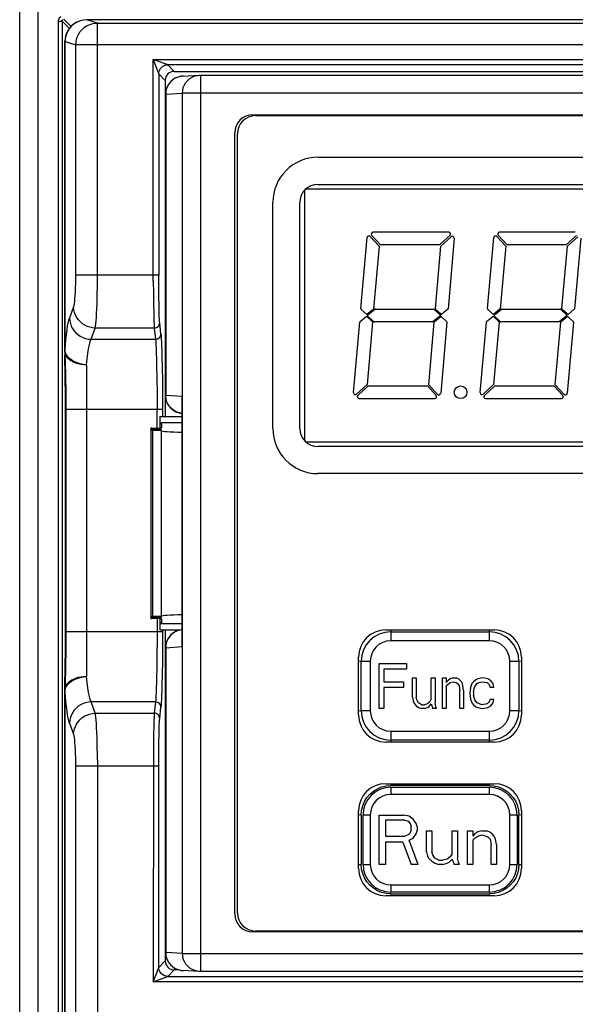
# Model space of a CAD drawing. Header units: millimetres. Extents: x 534 to 1249, y -141 to 479.
# Tile 22 of 51: x 778 to 809, y 140 to 195. Entities that reach past the tile are written whole.
import ezdxf

# ---------------------------------------------------------------- set-up
doc = ezdxf.new("R2010")
doc.units = ezdxf.units.MM
doc.header["$LTSCALE"] = 23.1
doc.layers.get('0').update_dxf_attribs({"linetype": 'CONTINUOUS'})

msp = doc.modelspace()

# ---------------------------------------------------------------- linework, layer by layer
for p, q in [((778.792, 234.194), (778.793, 89.786)), ((777.793, 90.786), (777.793, 233.786)), ((779.936, 110.015), (779.936, 194.543)), ((779.936, 194.543), (780.136, 194.543)), ((780.136, 194.543), (780.136, 109.912)), ((780.136, 194.543), (780.539, 194.14)), ((780.632, 194.247), (780.235, 194.644)), ((780.908, 194.46), (780.779, 194.377)), ((781.049, 194.528), (780.909, 194.461)), ((781.058, 194.531), (781.041, 194.525)), ((782.094, 194.437), (781.498, 194.616)), ((869.088, 194.616), (781.499, 194.616)), ((782.094, 194.437), (868.491, 194.437)), ((780.779, 194.377), (780.662, 194.277)), ((780.293, 176.255), (780.293, 193.413)), ((780.298, 193.414), (780.298, 176.303)), ((780.302, 193.415), (780.301, 193.415)), ((780.304, 193.416), (780.303, 193.415)), ((780.314, 193.572), (780.304, 193.416)), ((780.304, 193.416), (780.899, 193.238)), ((780.899, 180.487), (780.899, 193.238)), ((869.687, 193.238), (780.899, 193.238)), ((785.184, 180.154), (785.184, 192.425)), ((785.184, 192.425), (785.421, 191.793)), ((785.777, 192.203), (785.184, 192.425)), ((785.184, 192.425), (865.401, 192.425)), ((785.421, 191.793), (785.427, 191.776)), ((786.342, 191.766), (785.983, 192.125)), ((864.602, 192.125), (785.983, 192.125)), ((786.342, 191.766), (864.243, 191.766)), ((785.484, 191.625), (785.484, 180.488)), ((785.484, 191.625), (785.843, 191.266)), ((785.843, 191.266), (785.843, 172.666)), ((786.797, 191.498), (786.728, 191.491)), ((786.797, 191.498), (787.724, 191.556)), ((786.859, 191.5), (786.797, 191.498)), ((787.631, 191.545), (787.724, 191.556)), ((787.724, 191.556), (787.785, 191.557)), ((787.786, 191.557), (787.786, 141.977)), ((787.786, 191.557), (862.799, 191.557)), ((785.859, 173.845), (785.859, 190.5)), ((785.869, 190.5), (785.859, 190.5)), ((785.869, 190.5), (786.796, 190.558)), ((785.869, 190.5), (785.869, 173.845)), ((786.796, 142.975), (786.796, 190.558)), ((863.789, 190.558), (786.796, 190.558)), ((790.686, 189.368), (859.899, 189.368)), ((790.843, 189.316), (859.743, 189.316)), ((789.686, 145.165), (789.686, 188.368)), ((789.843, 145.216), (789.843, 188.316)), ((794.293, 187.016), (831.793, 187.016)), ((793.547, 185.178), (793.547, 171.354)), ((793.636, 185.266), (832.449, 185.266)), ((794.293, 185.516), (831.793, 185.516)), ((791.793, 172.016), (791.793, 184.516)), ((793.293, 172.016), (793.293, 184.516)), ((796.671, 178.641), (797.015, 182.572)), ((797.188, 182.631), (797.676, 182.099)), ((797.75, 182.166), (797.262, 182.699)), ((801.528, 182.866), (797.336, 182.866)), ((801.595, 182.692), (801.021, 182.166)), ((801.088, 182.093), (801.663, 182.619)), ((801.83, 182.536), (801.489, 178.638)), ((803.671, 178.641), (804.015, 182.572)), ((804.188, 182.631), (804.676, 182.099)), ((804.75, 182.166), (804.262, 182.699)), ((808.528, 182.866), (804.336, 182.866)), ((808.595, 182.692), (808.021, 182.166)), ((808.088, 182.093), (808.663, 182.619)), ((808.83, 182.536), (808.489, 178.638)), ((797.676, 182.099), (797.373, 178.638)), ((801.021, 182.166), (797.75, 182.166)), ((800.786, 178.641), (801.088, 182.093)), ((804.676, 182.099), (804.373, 178.638)), ((808.021, 182.166), (804.75, 182.166)), ((807.786, 178.641), (808.088, 182.093)), ((785.484, 180.487), (780.899, 180.487)), ((785.485, 179.889), (785.484, 180.488)), ((785.184, 180.154), (785.188, 179.503)), ((785.491, 179.321), (785.485, 179.889)), ((785.188, 179.503), (785.194, 178.901)), ((785.499, 178.812), (785.491, 179.321)), ((780.777, 178.736), (780.548, 178.114)), ((785.194, 178.901), (785.204, 178.377)), ((796.624, 177.929), (796.985, 178.216)), ((796.994, 178.316), (796.687, 178.6)), ((796.985, 178.216), (797.292, 177.933)), ((797.355, 178.603), (796.994, 178.316)), ((797.369, 177.93), (797.05, 178.224)), ((797.053, 178.3), (797.438, 178.605)), ((797.469, 178.616), (800.684, 178.616)), ((801.083, 178.266), (800.656, 177.927)), ((800.719, 178.602), (801.083, 178.266)), ((800.739, 177.929), (801.067, 178.19)), ((801.078, 178.345), (800.802, 178.6)), ((801.132, 178.187), (801.408, 177.933)), ((801.471, 178.603), (801.143, 178.343)), ((803.624, 177.929), (803.985, 178.216)), ((803.994, 178.316), (803.687, 178.6)), ((803.985, 178.216), (804.292, 177.933)), ((804.355, 178.603), (803.994, 178.316)), ((804.369, 177.93), (804.05, 178.224)), ((804.053, 178.3), (804.438, 178.605)), ((804.469, 178.616), (807.684, 178.616)), ((808.083, 178.266), (807.656, 177.927)), ((807.719, 178.602), (808.083, 178.266)), ((807.739, 177.929), (808.067, 178.19)), ((808.078, 178.345), (807.802, 178.6)), ((808.132, 178.187), (808.408, 177.933)), ((808.471, 178.603), (808.143, 178.343)), ((781.744, 176.947), (781.973, 177.568)), ((785.238, 177.568), (781.973, 177.568)), ((785.238, 177.568), (785.307, 176.947)), ((785.607, 177.239), (785.538, 177.86)), ((796.264, 173.996), (796.606, 177.895)), ((797.308, 177.892), (797.006, 174.44)), ((800.625, 177.916), (797.403, 177.916)), ((800.418, 174.434), (800.721, 177.895)), ((801.424, 177.892), (801.08, 173.96)), ((803.264, 173.996), (803.606, 177.895)), ((804.308, 177.892), (804.006, 174.44)), ((807.625, 177.916), (804.403, 177.916)), ((807.418, 174.434), (807.721, 177.895)), ((808.424, 177.892), (808.08, 173.96)), ((781.744, 176.947), (785.307, 176.947)), ((780.293, 176.255), (780.293, 176.231)), ((780.293, 176.222), (780.296, 176.072)), ((780.295, 176.151), (780.325, 175.02)), ((780.314, 174.877), (780.296, 176.072)), ((780.297, 176.298), (780.298, 176.303)), ((780.324, 176.191), (780.298, 176.303)), ((780.377, 176.08), (780.324, 176.191)), ((785.662, 176.024), (785.675, 175.377)), ((781.493, 175.531), (781.493, 158.301)), ((785.369, 175.535), (785.382, 174.78)), ((785.675, 175.377), (785.685, 174.65)), ((780.323, 173.816), (780.314, 174.877)), ((780.325, 175.02), (780.333, 174.639)), ((780.333, 174.639), (780.339, 174.258)), ((785.382, 174.78), (785.39, 173.939)), ((785.685, 174.65), (785.691, 173.873)), ((797.006, 174.44), (796.432, 173.914)), ((796.5, 173.84), (797.073, 174.366)), ((797.073, 174.366), (800.345, 174.366)), ((800.345, 174.366), (800.833, 173.834)), ((800.906, 173.901), (800.418, 174.434)), ((804.006, 174.44), (803.432, 173.914)), ((803.5, 173.84), (804.073, 174.366)), ((804.073, 174.366), (807.345, 174.366)), ((807.345, 174.366), (807.833, 173.834)), ((807.906, 173.901), (807.418, 174.434)), ((780.322, 173.878), (780.323, 173.816)), ((780.325, 160.778), (780.323, 173.816)), ((780.339, 174.258), (780.344, 173.825)), ((780.344, 173.825), (780.346, 173.521)), ((785.39, 173.939), (785.393, 173.055)), ((785.691, 173.873), (785.693, 172.666)), ((785.859, 173.845), (785.869, 173.845)), ((785.881, 173.689), (785.869, 173.845)), ((786.786, 173.788), (785.872, 173.845)), ((786.781, 173.618), (786.786, 173.788)), ((786.786, 173.788), (786.786, 159.944)), ((780.346, 173.521), (780.347, 160.778)), ((785.917, 173.536), (785.881, 173.689)), ((786.781, 160.114), (786.781, 173.618)), ((796.567, 173.666), (800.759, 173.666)), ((803.567, 173.666), (807.759, 173.666)), ((785.693, 173.055), (780.324, 173.055)), ((785.393, 172.041), (785.393, 173.055)), ((785.543, 172.666), (785.543, 172.045)), ((785.543, 172.666), (786.781, 172.666)), ((785.543, 172.321), (785.643, 172.323)), ((785.543, 172.261), (785.643, 172.261)), ((786.781, 172.323), (785.643, 172.323)), ((785.643, 172.261), (785.643, 172.053)), ((785.043, 172.028), (785.043, 171.995)), ((785.047, 172.026), (785.043, 172.028)), ((785.043, 171.987), (785.043, 171.954)), ((785.047, 171.985), (785.043, 171.987)), ((785.043, 171.947), (785.043, 171.914)), ((785.047, 171.945), (785.043, 171.947)), ((785.043, 171.907), (785.043, 161.626)), ((785.108, 172.034), (785.143, 172.035)), ((785.108, 171.994), (785.143, 171.995)), ((785.108, 171.953), (785.143, 171.954)), ((785.143, 172.035), (785.543, 172.045)), ((785.143, 172.02), (785.143, 171.995)), ((785.643, 172.007), (785.143, 172.02)), ((785.143, 171.995), (785.643, 172.007)), ((785.143, 171.98), (785.143, 171.954)), ((785.643, 171.967), (785.143, 171.98)), ((785.143, 171.954), (785.643, 171.967)), ((785.143, 171.939), (785.143, 171.914)), ((785.643, 171.927), (785.143, 171.939)), ((785.143, 171.914), (785.643, 171.927)), ((785.143, 171.899), (785.143, 161.634)), ((785.643, 171.886), (785.143, 171.899)), ((785.643, 161.646), (785.643, 171.886)), ((793.636, 171.266), (832.449, 171.266)), ((831.793, 171.016), (794.293, 171.016)), ((831.793, 169.516), (794.293, 169.516)), ((785.047, 161.624), (785.043, 161.626)), ((785.043, 161.618), (785.043, 161.586)), ((785.047, 161.584), (785.043, 161.586)), ((785.043, 161.578), (785.043, 161.545)), ((785.047, 161.543), (785.043, 161.545)), ((785.043, 161.538), (785.043, 161.505)), ((785.047, 161.503), (785.043, 161.505)), ((785.108, 161.592), (785.143, 161.593)), ((785.108, 161.552), (785.143, 161.553)), ((785.108, 161.511), (785.143, 161.513)), ((785.143, 161.634), (785.643, 161.646)), ((785.143, 161.618), (785.143, 161.593)), ((785.643, 161.606), (785.143, 161.618)), ((785.143, 161.593), (785.643, 161.606)), ((785.143, 161.578), (785.143, 161.553)), ((785.643, 161.565), (785.143, 161.578)), ((785.143, 161.553), (785.643, 161.565)), ((785.143, 161.538), (785.143, 161.513)), ((785.643, 161.525), (785.143, 161.538)), ((785.143, 161.513), (785.643, 161.525)), ((785.543, 161.487), (785.143, 161.497)), ((785.393, 161.491), (785.393, 160.333)), ((785.543, 161.48), (785.543, 160.866)), ((785.543, 161.271), (785.643, 161.271)), ((785.643, 161.21), (785.543, 161.211)), ((785.643, 161.48), (785.643, 161.271)), ((786.781, 161.21), (785.643, 161.21)), ((780.322, 159.779), (780.325, 160.778)), ((780.324, 160.778), (785.693, 160.778)), ((780.347, 160.778), (780.345, 160.127)), ((785.543, 160.866), (786.661, 160.866)), ((785.693, 160.866), (785.691, 159.948)), ((785.843, 160.866), (785.843, 142.566)), ((798.043, 160.866), (804.043, 160.866)), ((798.317, 160.866), (798.321, 160.767)), ((798.321, 160.767), (798.321, 160.267)), ((798.321, 160.767), (803.775, 160.767)), ((803.775, 160.767), (803.778, 160.866)), ((803.775, 160.267), (803.775, 160.767)), ((780.345, 160.127), (780.339, 159.581)), ((785.393, 160.333), (785.387, 159.465)), ((803.775, 160.267), (798.321, 160.267)), ((780.313, 158.824), (780.322, 159.779)), ((780.321, 159.792), (780.322, 159.779)), ((780.339, 159.581), (780.33, 159.038)), ((785.691, 159.948), (785.685, 159.164)), ((785.859, 143.033), (785.859, 159.887)), ((785.869, 159.887), (785.859, 159.887)), ((785.869, 159.887), (786.786, 159.944)), ((785.869, 159.887), (785.869, 143.033)), ((786.786, 159.944), (786.781, 160.114)), ((780.33, 159.038), (780.32, 158.586)), ((785.685, 159.164), (785.675, 158.435)), ((796.543, 156.166), (796.543, 159.366)), ((796.684, 156.404), (796.684, 159.131)), ((797.184, 159.131), (796.684, 159.131)), ((797.184, 159.131), (797.184, 156.404)), ((804.912, 156.404), (804.912, 159.131)), ((805.412, 159.131), (804.912, 159.131)), ((805.412, 159.131), (805.412, 156.404)), ((805.543, 159.366), (805.543, 156.166)), ((780.295, 157.746), (780.313, 158.824)), ((797.684, 156.517), (797.684, 159.017)), ((797.684, 159.017), (799.184, 159.017)), ((797.934, 158.698), (797.934, 158.007)), ((799.184, 158.698), (797.934, 158.698)), ((799.184, 159.017), (799.184, 158.698)), ((797.934, 158.007), (799.018, 158.007)), ((799.018, 158.007), (799.018, 157.687)), ((799.518, 157.156), (799.518, 158.219)), ((799.518, 158.219), (799.726, 158.219)), ((799.726, 158.219), (799.726, 157.156)), ((800.559, 157.049), (800.559, 158.219)), ((800.559, 158.219), (800.768, 158.219)), ((800.768, 158.219), (800.768, 156.836)), ((801.184, 156.517), (801.184, 158.219)), ((801.184, 158.219), (801.393, 158.219)), ((801.393, 158.219), (801.393, 157.953)), ((801.476, 158.06), (801.393, 157.953)), ((801.601, 158.166), (801.476, 158.06)), ((801.476, 157.847), (801.601, 157.953)), ((801.768, 158.219), (801.601, 158.166)), ((801.601, 157.953), (801.768, 158.007)), ((801.768, 158.219), (801.934, 158.219)), ((801.768, 158.007), (801.934, 157.953)), ((802.059, 158.166), (801.934, 158.219)), ((801.934, 157.953), (802.018, 157.9)), ((802.184, 158.06), (802.059, 158.166)), ((802.268, 157.953), (802.184, 158.06)), ((802.309, 157.794), (802.268, 157.953)), ((802.893, 158.007), (802.809, 157.9)), ((803.018, 158.113), (802.893, 158.007)), ((803.143, 158.166), (803.018, 158.113)), ((803.101, 157.9), (803.184, 157.953)), ((803.393, 158.219), (803.143, 158.166)), ((803.184, 157.953), (803.351, 158.007)), ((803.351, 158.007), (803.643, 157.953)), ((803.684, 158.166), (803.393, 158.219)), ((803.643, 157.953), (803.768, 157.847)), ((803.851, 158.06), (803.684, 158.166)), ((803.976, 157.9), (803.851, 158.06)), ((780.298, 157.816), (780.293, 157.615)), ((780.293, 157.559), (780.295, 157.746)), ((780.293, 157.621), (780.293, 157.588)), ((780.293, 157.571), (780.293, 157.562)), ((780.293, 110.066), (780.293, 157.559)), ((780.295, 157.746), (780.294, 157.686)), ((780.302, 157.929), (780.298, 157.816)), ((780.298, 157.53), (780.324, 157.643)), ((780.298, 157.53), (780.298, 110.066)), ((780.324, 157.643), (780.378, 157.754)), ((797.934, 157.687), (797.934, 156.517)), ((799.018, 157.687), (797.934, 157.687)), ((801.393, 157.741), (801.476, 157.847)), ((801.393, 157.741), (801.393, 156.517)), ((802.018, 157.9), (802.101, 157.794)), ((802.101, 157.794), (802.143, 157.528)), ((802.143, 156.517), (802.143, 157.528)), ((802.351, 157.528), (802.309, 157.794)), ((802.351, 157.528), (802.351, 156.517)), ((802.726, 157.687), (802.684, 157.368)), ((802.809, 157.9), (802.726, 157.687)), ((802.893, 157.421), (802.934, 157.634)), ((802.893, 157.421), (802.893, 157.262)), ((802.934, 157.634), (802.976, 157.741)), ((802.976, 157.741), (803.101, 157.9)), ((803.768, 157.847), (803.809, 157.687)), ((804.018, 157.687), (803.809, 157.687)), ((804.018, 157.687), (803.976, 157.9)), ((781.973, 156.264), (781.744, 156.886)), ((785.307, 156.886), (781.744, 156.886)), ((785.307, 156.886), (785.238, 156.264)), ((799.518, 157.156), (799.559, 156.943)), ((799.559, 156.943), (799.601, 156.836)), ((799.768, 156.996), (799.726, 157.156)), ((799.851, 156.836), (799.768, 156.996)), ((800.476, 156.89), (800.351, 156.783)), ((800.559, 157.049), (800.476, 156.89)), ((802.684, 157.368), (802.726, 157.049)), ((802.726, 157.049), (802.809, 156.836)), ((802.976, 156.996), (802.893, 157.262)), ((803.101, 156.836), (802.976, 156.996)), ((803.768, 156.89), (803.643, 156.783)), ((803.809, 157.049), (803.768, 156.89)), ((803.809, 157.049), (804.018, 157.049)), ((803.976, 156.836), (804.018, 157.049)), ((785.538, 155.973), (785.607, 156.594)), ((796.684, 156.404), (797.184, 156.404)), ((797.934, 156.517), (797.684, 156.517)), ((799.601, 156.836), (799.726, 156.677)), ((799.726, 156.677), (799.851, 156.57)), ((800.018, 156.73), (799.851, 156.836)), ((799.851, 156.57), (800.018, 156.517)), ((800.018, 156.73), (800.184, 156.73)), ((800.184, 156.517), (800.018, 156.517)), ((800.351, 156.783), (800.184, 156.73)), ((800.184, 156.517), (800.351, 156.57)), ((800.351, 156.57), (800.434, 156.624)), ((800.434, 156.624), (800.559, 156.783)), ((800.559, 156.783), (800.643, 156.517)), ((800.851, 156.517), (800.643, 156.517)), ((800.809, 156.624), (800.768, 156.836)), ((800.851, 156.517), (800.809, 156.624)), ((801.393, 156.517), (801.184, 156.517)), ((802.351, 156.517), (802.143, 156.517)), ((802.809, 156.836), (802.893, 156.73)), ((802.893, 156.73), (803.018, 156.624)), ((803.018, 156.624), (803.143, 156.57)), ((803.351, 156.73), (803.101, 156.836)), ((803.143, 156.57), (803.393, 156.517)), ((803.643, 156.783), (803.351, 156.73)), ((803.393, 156.517), (803.684, 156.57)), ((803.684, 156.57), (803.851, 156.677)), ((803.851, 156.677), (803.976, 156.836)), ((804.912, 156.404), (805.412, 156.404)), ((781.973, 156.264), (785.238, 156.264)), ((780.548, 155.718), (780.777, 155.097)), ((798.321, 155.267), (798.321, 154.767)), ((798.321, 155.267), (803.775, 155.267)), ((803.775, 154.767), (803.775, 155.267)), ((798.321, 154.767), (798.318, 154.666)), ((803.775, 154.767), (798.321, 154.767)), ((803.779, 154.666), (803.775, 154.767)), ((785.191, 154.639), (785.186, 154.009)), ((785.484, 153.647), (785.488, 154.232)), ((804.043, 154.666), (798.043, 154.666)), ((782.093, 153.679), (782.094, 111.866)), ((785.186, 154.009), (785.184, 141.407)), ((785.484, 142.207), (785.484, 153.647)), ((780.899, 111.866), (780.899, 153.345)), ((780.899, 153.345), (785.484, 153.345)), ((798.043, 152.366), (804.043, 152.366)), ((798.06, 152.245), (798.32, 152.267)), ((798.316, 152.366), (798.32, 152.267)), ((803.774, 152.267), (798.32, 152.267)), ((798.321, 152.167), (798.321, 151.767)), ((798.321, 152.167), (803.775, 152.167)), ((803.774, 152.267), (804.033, 152.246)), ((803.775, 152.267), (803.778, 152.366)), ((803.775, 151.767), (803.775, 152.167)), ((803.775, 151.767), (798.321, 151.767)), ((796.543, 147.666), (796.543, 150.866)), ((805.543, 150.866), (805.543, 147.666)), ((796.685, 150.63), (796.685, 147.902)), ((796.784, 147.904), (796.784, 150.631)), ((797.184, 150.631), (796.784, 150.631)), ((797.184, 150.631), (797.184, 147.904)), ((797.684, 147.904), (797.684, 150.631)), ((797.684, 150.631), (799.048, 150.631)), ((798.025, 150.341), (798.025, 149.47)), ((799.105, 150.341), (798.025, 150.341)), ((799.332, 150.573), (799.048, 150.631)), ((799.105, 150.341), (799.275, 150.283)), ((799.559, 150.399), (799.332, 150.573)), ((799.73, 150.167), (799.559, 150.399)), ((804.912, 147.904), (804.912, 150.631)), ((805.312, 150.631), (804.912, 150.631)), ((805.312, 150.631), (805.312, 147.904)), ((805.412, 147.905), (805.412, 150.632)), ((799.275, 150.283), (799.389, 150.167)), ((799.389, 150.167), (799.446, 149.993)), ((799.446, 149.818), (799.389, 149.644)), ((799.446, 149.818), (799.446, 149.993)), ((799.787, 149.993), (799.73, 150.167)), ((799.787, 149.993), (799.787, 149.76)), ((798.025, 149.47), (799.105, 149.47)), ((799.275, 149.528), (799.105, 149.47)), ((799.389, 149.644), (799.275, 149.528)), ((799.332, 149.238), (799.559, 149.354)), ((799.844, 147.904), (799.332, 149.238)), ((799.559, 149.354), (799.73, 149.586)), ((799.73, 149.586), (799.787, 149.76)), ((800.298, 148.6), (800.298, 149.76)), ((800.298, 149.76), (800.582, 149.76)), ((800.582, 149.76), (800.582, 148.6)), ((801.719, 148.484), (801.719, 149.76)), ((801.719, 149.76), (802.003, 149.76)), ((802.003, 149.76), (802.003, 148.252)), ((802.571, 147.904), (802.571, 149.76)), ((802.571, 149.76), (802.855, 149.76)), ((802.855, 149.76), (802.855, 149.47)), ((802.969, 149.586), (802.855, 149.47)), ((802.855, 149.238), (802.969, 149.354)), ((802.855, 149.238), (802.855, 147.904)), ((803.139, 149.702), (802.969, 149.586)), ((802.969, 149.354), (803.139, 149.47)), ((803.366, 149.76), (803.139, 149.702)), ((803.139, 149.47), (803.366, 149.528)), ((803.366, 149.76), (803.594, 149.76)), ((803.366, 149.528), (803.594, 149.47)), ((803.764, 149.702), (803.594, 149.76)), ((803.594, 149.47), (803.707, 149.412)), ((803.707, 149.412), (803.821, 149.296)), ((803.934, 149.586), (803.764, 149.702)), ((803.821, 149.296), (803.878, 149.006)), ((804.048, 149.47), (803.934, 149.586)), ((804.105, 149.296), (804.048, 149.47)), ((804.162, 149.006), (804.105, 149.296)), ((798.025, 149.122), (798.025, 147.904)), ((798.991, 149.122), (798.025, 149.122)), ((798.991, 149.122), (799.446, 147.904)), ((803.878, 147.904), (803.878, 149.006)), ((804.162, 149.006), (804.162, 147.904)), ((800.298, 148.6), (800.355, 148.368)), ((800.355, 148.368), (800.412, 148.252)), ((800.412, 148.252), (800.582, 148.078)), ((800.639, 148.426), (800.582, 148.6)), ((800.753, 148.252), (800.639, 148.426)), ((800.98, 148.136), (800.753, 148.252)), ((800.98, 148.136), (801.207, 148.136)), ((801.434, 148.194), (801.207, 148.136)), ((801.605, 148.31), (801.434, 148.194)), ((801.548, 148.02), (801.719, 148.194)), ((801.719, 148.484), (801.605, 148.31)), ((801.719, 148.194), (801.832, 147.904)), ((802.059, 148.02), (802.003, 148.252)), ((796.784, 147.904), (797.184, 147.904)), ((798.025, 147.904), (797.684, 147.904)), ((799.844, 147.904), (799.446, 147.904)), ((800.582, 148.078), (800.753, 147.962)), ((800.753, 147.962), (800.98, 147.904)), ((801.207, 147.904), (800.98, 147.904)), ((801.207, 147.904), (801.434, 147.962)), ((801.434, 147.962), (801.548, 148.02)), ((802.116, 147.904), (801.832, 147.904)), ((802.116, 147.904), (802.059, 148.02)), ((802.855, 147.904), (802.571, 147.904)), ((804.162, 147.904), (803.878, 147.904)), ((804.912, 147.904), (805.312, 147.904)), ((798.321, 146.767), (798.321, 146.367)), ((798.321, 146.767), (803.775, 146.767)), ((803.775, 146.367), (803.775, 146.767)), ((804.043, 146.166), (798.043, 146.166)), ((798.322, 146.267), (798.319, 146.166)), ((803.775, 146.367), (798.321, 146.367)), ((798.322, 146.267), (803.777, 146.267)), ((803.78, 146.166), (803.776, 146.267)), ((859.899, 144.165), (790.686, 144.165)), ((859.743, 144.216), (790.843, 144.216)), ((785.859, 143.033), (785.869, 143.033)), ((786.796, 142.975), (785.869, 143.033)), ((786.796, 142.975), (863.789, 142.975)), ((785.843, 142.566), (785.484, 142.207)), ((785.184, 141.407), (785.407, 142.002)), ((785.184, 141.407), (785.816, 141.644)), ((785.816, 141.644), (785.833, 141.65)), ((785.983, 141.707), (786.342, 142.066)), ((785.983, 141.707), (864.602, 141.707)), ((786.603, 142.066), (786.342, 142.066)), ((786.606, 142.065), (786.728, 142.041)), ((786.728, 142.041), (786.797, 142.035)), ((786.797, 142.035), (786.859, 142.033)), ((787.724, 141.977), (786.797, 142.035)), ((787.724, 141.977), (787.631, 141.987)), ((787.786, 141.975), (787.724, 141.977)), ((862.799, 141.975), (787.786, 141.975)), ((865.401, 141.407), (785.184, 141.407))]:
    msp.add_line(p, q)
for points in [[(779.936, 194.543), (779.941, 194.597), (779.955, 194.647), (779.978, 194.695), (780.009, 194.739), (780.046, 194.775), (780.091, 194.806)], [(780.136, 194.543), (780.137, 194.56), (780.142, 194.577), (780.149, 194.593), (780.16, 194.608), (780.173, 194.621), (780.188, 194.631)], [(781.037, 194.522), (780.895, 194.453), (780.765, 194.367), (780.648, 194.264), (780.544, 194.147), (780.456, 194.016), (780.386, 193.875), (780.334, 193.726), (780.303, 193.571), (780.293, 193.414)], [(781.041, 194.525), (780.901, 194.455), (780.771, 194.368), (780.654, 194.265), (780.551, 194.147), (780.464, 194.016), (780.395, 193.875), (780.345, 193.727), (780.314, 193.572)], [(781.053, 194.529), (781.001, 194.508), (780.904, 194.459), (780.805, 194.396), (780.707, 194.32), (780.614, 194.23), (780.528, 194.126), (780.451, 194.009)], [(780.899, 193.238), (780.909, 193.394), (780.94, 193.548), (780.99, 193.696), (781.06, 193.837), (781.147, 193.967), (781.25, 194.085), (781.367, 194.189), (781.497, 194.276), (781.637, 194.345), (781.785, 194.396), (781.938, 194.427), (782.094, 194.437)], [(781.498, 194.616), (781.342, 194.606), (781.189, 194.575), (781.058, 194.531)], [(781.973, 177.568), (781.99, 177.664), (782.006, 177.794), (782.021, 177.958), (782.035, 178.153), (782.048, 178.377), (782.06, 178.628), (782.07, 178.901), (782.079, 179.194), (782.085, 179.503), (782.09, 179.824), (782.093, 180.154), (782.094, 194.437)], [(780.662, 194.277), (780.556, 194.161), (780.467, 194.03), (780.395, 193.888), (780.342, 193.737), (780.309, 193.578), (780.298, 193.414)], [(780.306, 193.591), (780.293, 193.434), (780.293, 193.413)], [(780.298, 193.414), (780.297, 193.413), (780.295, 193.413), (780.294, 193.413), (780.293, 193.413), (780.293, 193.413), (780.293, 193.413)], [(780.3, 193.415), (780.299, 193.415), (780.298, 193.414)], [(780.387, 193.88), (780.338, 193.74), (780.306, 193.591)], [(785.427, 191.776), (785.447, 191.724), (785.469, 191.665)], [(785.484, 191.625), (785.49, 191.704), (785.508, 191.78), (785.538, 191.852), (785.579, 191.919), (785.63, 191.979), (785.69, 192.03), (785.757, 192.071), (785.829, 192.101), (785.905, 192.119), (785.983, 192.125)], [(785.887, 192.161), (785.834, 192.182), (785.816, 192.188), (785.777, 192.203)], [(785.983, 192.125), (785.977, 192.128), (785.963, 192.133), (785.944, 192.14), (785.887, 192.161)], [(785.469, 191.665), (785.476, 191.646), (785.481, 191.632), (785.484, 191.625)], [(786.728, 191.491), (786.607, 191.467), (786.495, 191.43), (786.394, 191.384), (786.304, 191.329), (786.225, 191.269), (786.156, 191.205), (786.096, 191.138), (786.045, 191.071), (786.002, 191.002), (785.967, 190.935), (785.938, 190.868), (785.915, 190.803), (785.897, 190.739), (785.884, 190.677), (785.875, 190.617), (785.87, 190.558), (785.869, 190.5)], [(786.796, 190.558), (786.808, 190.714), (786.844, 190.867), (786.903, 191.012), (786.985, 191.146), (787.086, 191.265), (787.204, 191.367), (787.336, 191.449), (787.48, 191.509), (787.631, 191.545)], [(780.777, 178.736), (780.797, 178.806), (780.816, 178.905), (780.834, 179.034), (780.85, 179.19), (780.865, 179.371), (780.877, 179.573), (780.886, 179.791), (780.893, 180.02), (780.897, 180.251), (780.899, 180.487)], [(781.973, 177.568), (781.818, 177.581), (781.668, 177.613), (781.526, 177.662), (781.392, 177.727), (781.265, 177.809), (781.149, 177.906), (781.044, 178.019), (780.954, 178.145), (780.881, 178.282), (780.826, 178.427), (780.791, 178.58), (780.777, 178.736)], [(785.538, 177.86), (785.53, 177.947), (785.523, 178.063), (785.516, 178.211), (785.51, 178.386), (785.504, 178.588), (785.499, 178.812)], [(780.298, 176.303), (780.323, 176.628), (780.35, 176.928), (780.379, 177.202), (780.41, 177.447), (780.443, 177.663), (780.477, 177.846), (780.512, 177.997), (780.548, 178.114)], [(780.548, 178.114), (780.562, 177.963), (780.594, 177.816), (780.644, 177.678), (780.711, 177.547), (780.795, 177.423), (780.895, 177.309), (781.01, 177.207), (781.139, 177.119), (781.279, 177.048), (781.428, 176.995), (781.584, 176.96), (781.744, 176.947)], [(785.204, 178.377), (785.21, 178.153), (785.216, 177.958), (785.223, 177.794), (785.231, 177.664), (785.238, 177.568)], [(785.238, 177.568), (785.296, 177.574), (785.352, 177.591), (785.404, 177.618), (785.45, 177.655), (785.487, 177.699), (785.515, 177.749), (785.532, 177.804), (785.538, 177.86)], [(785.307, 176.947), (785.366, 176.953), (785.424, 176.971), (785.478, 177), (785.524, 177.039), (785.559, 177.083), (785.585, 177.132), (785.601, 177.185), (785.607, 177.239)], [(785.607, 177.239), (785.617, 177.121), (785.627, 176.969), (785.637, 176.782), (785.646, 176.562), (785.654, 176.308), (785.662, 176.024)], [(781.493, 175.531), (781.526, 175.866), (781.563, 176.166), (781.604, 176.427), (781.648, 176.645), (781.695, 176.819), (781.744, 176.947)], [(785.307, 176.947), (785.319, 176.82), (785.33, 176.646), (785.341, 176.428), (785.351, 176.167), (785.361, 175.869), (785.369, 175.535)], [(780.293, 176.268), (780.293, 176.273), (780.293, 176.279), (780.294, 176.286), (780.295, 176.293), (780.297, 176.298)], [(780.334, 176.077), (780.303, 176.173), (780.293, 176.27)], [(780.293, 176.231), (780.293, 176.222), (780.295, 176.151)], [(781.493, 175.528), (781.336, 175.534), (781.182, 175.553), (781.033, 175.584), (780.892, 175.627), (780.762, 175.681), (780.644, 175.745), (780.541, 175.818), (780.454, 175.898), (780.384, 175.985), (780.334, 176.077)], [(781.493, 175.531), (781.313, 175.554), (781.135, 175.593), (780.967, 175.646), (780.812, 175.713), (780.674, 175.791), (780.554, 175.879), (780.454, 175.976), (780.377, 176.08)], [(785.865, 173.736), (785.862, 173.767), (785.86, 173.796), (785.859, 173.822), (785.859, 173.842)], [(786.786, 173.788), (786.775, 173.703), (786.772, 173.622), (786.775, 173.547)], [(786.781, 172.849), (786.704, 172.858), (786.553, 172.894), (786.409, 172.954), (786.276, 173.036), (786.158, 173.138), (786.057, 173.257), (785.976, 173.391), (785.917, 173.536)], [(785.977, 173.373), (785.967, 173.394), (785.949, 173.43), (785.946, 173.437)], [(785.043, 172.028), (785.047, 172.029), (785.06, 172.031), (785.081, 172.033), (785.108, 172.034)], [(785.043, 171.987), (785.047, 171.989), (785.06, 171.991), (785.081, 171.992), (785.108, 171.994)], [(785.043, 171.947), (785.047, 171.949), (785.06, 171.95), (785.081, 171.952), (785.108, 171.953)], [(785.043, 171.907), (785.047, 171.908), (785.06, 171.91), (785.081, 171.912), (785.108, 171.913), (785.143, 171.914)], [(785.143, 171.899), (785.108, 171.9), (785.081, 171.901), (785.06, 171.903), (785.047, 171.905), (785.043, 171.907)], [(785.143, 172.02), (785.108, 172.021), (785.081, 172.022), (785.06, 172.024), (785.047, 172.026)], [(785.143, 171.98), (785.108, 171.981), (785.081, 171.982), (785.06, 171.984), (785.047, 171.985)], [(785.143, 171.939), (785.108, 171.94), (785.081, 171.942), (785.06, 171.943), (785.047, 171.945)], [(785.643, 171.886), (785.663, 171.874), (785.721, 171.862), (785.819, 171.851), (785.951, 171.84), (786.117, 171.831), (786.312, 171.822), (786.533, 171.815), (786.775, 171.809), (786.781, 171.809)], [(785.043, 161.626), (785.047, 161.628), (785.06, 161.629), (785.081, 161.631), (785.108, 161.632), (785.143, 161.634)], [(785.043, 161.586), (785.047, 161.587), (785.06, 161.589), (785.081, 161.591), (785.108, 161.592)], [(785.043, 161.545), (785.047, 161.547), (785.06, 161.549), (785.081, 161.55), (785.108, 161.552)], [(785.043, 161.505), (785.047, 161.507), (785.06, 161.509), (785.081, 161.51), (785.108, 161.511)], [(785.143, 161.618), (785.108, 161.62), (785.081, 161.621), (785.06, 161.622), (785.047, 161.624)], [(785.143, 161.578), (785.108, 161.579), (785.081, 161.581), (785.06, 161.582), (785.047, 161.584)], [(785.143, 161.538), (785.108, 161.539), (785.081, 161.54), (785.06, 161.542), (785.047, 161.543)], [(785.143, 161.497), (785.108, 161.499), (785.081, 161.5), (785.06, 161.501), (785.047, 161.503)], [(785.643, 161.646), (785.663, 161.658), (785.722, 161.67), (785.82, 161.682), (785.953, 161.692), (786.118, 161.702), (786.313, 161.71), (786.534, 161.718), (786.776, 161.723), (786.781, 161.724)], [(786.781, 160.884), (786.704, 160.875), (786.553, 160.839), (786.409, 160.779), (786.276, 160.697), (786.158, 160.595), (786.057, 160.475), (785.976, 160.342), (785.917, 160.196), (785.881, 160.044), (785.869, 159.887)], [(786.786, 159.944), (786.775, 160.029), (786.772, 160.11), (786.775, 160.186)], [(785.387, 159.465), (785.376, 158.662), (785.369, 158.298), (785.361, 157.964), (785.351, 157.665), (785.341, 157.405), (785.33, 157.187), (785.319, 157.013), (785.307, 156.886)], [(796.684, 159.131), (796.567, 159.134), (796.543, 159.135)], [(805.543, 159.136), (805.534, 159.136), (805.412, 159.131)], [(780.32, 158.586), (780.305, 158.068), (780.302, 157.929)], [(780.293, 157.562), (780.303, 157.659), (780.333, 157.755), (780.384, 157.847), (780.453, 157.934), (780.54, 158.014), (780.644, 158.087), (780.762, 158.151), (780.892, 158.205), (781.033, 158.248), (781.182, 158.279), (781.336, 158.298), (781.493, 158.305)], [(780.378, 157.754), (780.456, 157.859), (780.558, 157.957), (780.679, 158.045), (780.818, 158.123), (780.972, 158.188), (781.138, 158.24), (781.314, 158.278), (781.493, 158.301)], [(781.744, 156.886), (781.695, 157.014), (781.648, 157.189), (781.604, 157.406), (781.563, 157.664), (781.526, 157.964), (781.493, 158.301)], [(785.675, 158.435), (785.662, 157.791), (785.654, 157.51), (785.645, 157.26), (785.636, 157.042), (785.627, 156.859), (785.617, 156.709), (785.607, 156.594)], [(780.298, 157.53), (780.297, 157.536), (780.295, 157.541), (780.294, 157.545), (780.293, 157.549), (780.293, 157.554), (780.293, 157.56)], [(780.548, 155.718), (780.512, 155.836), (780.477, 155.986), (780.443, 156.17), (780.41, 156.385), (780.379, 156.631), (780.35, 156.905), (780.323, 157.204), (780.298, 157.53)], [(781.744, 156.886), (781.589, 156.873), (781.439, 156.841), (781.297, 156.793), (781.163, 156.727), (781.036, 156.646), (780.92, 156.548), (780.815, 156.435), (780.725, 156.309), (780.652, 156.172), (780.597, 156.027), (780.562, 155.875), (780.548, 155.718)], [(785.607, 156.594), (785.601, 156.65), (785.584, 156.704), (785.557, 156.753), (785.521, 156.797), (785.476, 156.834), (785.424, 156.862), (785.367, 156.879), (785.307, 156.886)], [(796.543, 156.398), (796.562, 156.399), (796.684, 156.404)], [(805.412, 156.404), (805.529, 156.401), (805.543, 156.4)], [(780.777, 155.097), (780.791, 155.248), (780.823, 155.394), (780.873, 155.533), (780.94, 155.664), (781.024, 155.788), (781.124, 155.902), (781.239, 156.004), (781.368, 156.092), (781.508, 156.163), (781.657, 156.216), (781.813, 156.25), (781.973, 156.264)], [(782.093, 153.679), (782.09, 154.008), (782.085, 154.329), (782.079, 154.638), (782.07, 154.931), (782.06, 155.205), (782.048, 155.455), (782.035, 155.679), (782.021, 155.875), (782.006, 156.038), (781.99, 156.169), (781.973, 156.264)], [(785.238, 156.264), (785.231, 156.169), (785.223, 156.039), (785.216, 155.875), (785.21, 155.68), (785.204, 155.456), (785.199, 155.205), (785.191, 154.639)], [(785.538, 155.972), (785.532, 156.029), (785.515, 156.084), (785.487, 156.134), (785.45, 156.178), (785.404, 156.214), (785.352, 156.241), (785.296, 156.258), (785.238, 156.264)], [(785.488, 154.232), (785.494, 154.774), (785.499, 155.019), (785.504, 155.244), (785.51, 155.446), (785.516, 155.622), (785.523, 155.769), (785.53, 155.886), (785.538, 155.973)], [(780.899, 153.345), (780.897, 153.583), (780.893, 153.814), (780.886, 154.043), (780.877, 154.261), (780.864, 154.462), (780.85, 154.643), (780.834, 154.799), (780.816, 154.928), (780.797, 155.027), (780.777, 155.097)], [(796.685, 150.63), (796.706, 150.89), (796.766, 151.137), (796.865, 151.374), (796.998, 151.592), (797.165, 151.786), (797.359, 151.953), (797.577, 152.087), (797.813, 152.186), (798.06, 152.245)], [(804.034, 152.245), (804.282, 152.186), (804.518, 152.087), (804.736, 151.954), (804.931, 151.787), (805.097, 151.593), (805.231, 151.375), (805.33, 151.139), (805.39, 150.892), (805.412, 150.632)], [(796.685, 150.63), (796.568, 150.633), (796.543, 150.634)], [(805.543, 150.637), (805.534, 150.636), (805.412, 150.632)], [(796.543, 147.897), (796.562, 147.898), (796.684, 147.903)], [(798.322, 146.267), (798.062, 146.289), (797.815, 146.349), (797.578, 146.447), (797.36, 146.581), (797.166, 146.747), (796.999, 146.941), (796.865, 147.16), (796.766, 147.396), (796.706, 147.643), (796.685, 147.902)], [(805.412, 147.905), (805.39, 147.645), (805.33, 147.397), (805.232, 147.161), (805.098, 146.943), (804.932, 146.748), (804.738, 146.582), (804.519, 146.448), (804.283, 146.349), (804.036, 146.289), (803.777, 146.267)], [(805.412, 147.904), (805.529, 147.901), (805.543, 147.901)], [(785.869, 143.033), (785.87, 142.975), (785.875, 142.917), (785.884, 142.857), (785.897, 142.795), (785.914, 142.731), (785.937, 142.665), (785.966, 142.599), (786.002, 142.531), (786.044, 142.463), (786.095, 142.395), (786.155, 142.329), (786.224, 142.264), (786.304, 142.204), (786.394, 142.149), (786.495, 142.102), (786.606, 142.065)], [(787.631, 141.987), (787.48, 142.024), (787.336, 142.084), (787.204, 142.166), (787.086, 142.268), (786.985, 142.387), (786.903, 142.521), (786.844, 142.666), (786.808, 142.818), (786.796, 142.975)], [(785.448, 142.112), (785.469, 142.169), (785.476, 142.187), (785.481, 142.2), (785.484, 142.207)], [(785.983, 141.707), (785.905, 141.714), (785.829, 141.732), (785.757, 141.762), (785.69, 141.803), (785.63, 141.854), (785.579, 141.913), (785.538, 141.98), (785.508, 142.053), (785.49, 142.129), (785.484, 142.207)], [(785.407, 142.002), (785.422, 142.042), (785.428, 142.059), (785.448, 142.112)], [(785.833, 141.65), (785.885, 141.671), (785.944, 141.692)], [(785.944, 141.692), (785.963, 141.7), (785.976, 141.705), (785.983, 141.707)]]:
    msp.add_lwpolyline(points)
msp.add_circle((802.179, 174.016), 0.35)
for centre, radius, start, end in [((786.859, 190.5), 1, 93.5516, 180), ((790.686, 188.368), 1, 90, 180), ((790.843, 188.316), 1, 90, 180), ((794.293, 184.516), 2.5, 90, 180), ((794.293, 184.516), 1, 90, 180), ((797.114, 182.564), 0.1, 42.5, 175), ((797.336, 182.766), 0.1, 90, 222.5), ((801.528, 182.766), 0.1, 312.1654, 90), ((801.73, 182.545), 0.1, 355, 132.5), ((804.114, 182.564), 0.1, 42.5, 175), ((804.336, 182.766), 0.1, 90, 222.5), ((796.721, 178.636), 0.05, 175, 227.2985), ((797.323, 178.642), 0.05, 309.2488, 355), ((800.836, 178.636), 0.05, 175, 227.2985), ((801.439, 178.642), 0.05, 309.2488, 355), ((803.721, 178.636), 0.05, 175, 227.2985), ((804.323, 178.642), 0.05, 309.2488, 355), ((807.836, 178.636), 0.05, 175, 227.2985), ((808.439, 178.642), 0.05, 309.2488, 355), ((797.084, 178.261), 0.05, 128.6443, 227.2985), ((797.469, 178.566), 0.05, 90, 128.4681), ((800.684, 178.566), 0.05, 46.3638, 90), ((801.098, 178.15), 0.05, 47.2985, 128.4681), ((801.112, 178.382), 0.05, 227.2985, 308.4681), ((804.084, 178.261), 0.05, 128.6443, 227.2985), ((804.469, 178.566), 0.05, 90, 128.4681), ((807.684, 178.566), 0.05, 46.3638, 90), ((808.098, 178.15), 0.05, 47.2985, 128.4681), ((808.112, 178.382), 0.05, 227.2985, 308.4681), ((796.655, 177.891), 0.05, 129.2488, 175), ((797.258, 177.896), 0.05, 355, 47.2985), ((797.403, 177.966), 0.05, 226.3638, 270), ((800.625, 177.966), 0.05, 270, 308.4681), ((800.771, 177.891), 0.05, 129.2488, 175), ((801.374, 177.896), 0.05, 355, 47.2985), ((803.655, 177.891), 0.05, 129.2488, 175), ((804.258, 177.896), 0.05, 355, 47.2985), ((804.403, 177.966), 0.05, 226.3638, 270), ((807.625, 177.966), 0.05, 270, 308.4681), ((807.771, 177.891), 0.05, 129.2488, 175), ((808.374, 177.896), 0.05, 355, 47.2985), ((786.859, 173.845), 1, 186.2842, 204.0994), ((796.364, 173.987), 0.1, 175, 312.5), ((796.567, 173.766), 0.1, 132.1654, 270), ((800.759, 173.766), 0.1, 270, 42.5), ((800.98, 173.969), 0.1, 222.5, 355), ((803.364, 173.987), 0.1, 175, 312.5), ((803.567, 173.766), 0.1, 132.1654, 270), ((807.759, 173.766), 0.1, 270, 42.5), ((807.98, 173.969), 0.1, 222.5, 355), ((786.859, 173.845), 1, 208.1889, 266.4465), ((794.293, 172.016), 2.5, 180, 270), ((794.293, 172.016), 1, 180, 270), ((786.859, 159.887), 1, 93.5532, 180), ((798.043, 159.366), 1.5, 90, 180), ((798.321, 159.131), 1.636, 90, 180), ((803.775, 159.131), 1.636, 0, 90), ((804.043, 159.366), 1.5, 0, 90), ((798.321, 159.131), 1.136, 90, 180), ((803.775, 159.131), 1.136, 0, 90), ((798.321, 156.404), 1.636, 180, 270), ((798.321, 156.404), 1.136, 180, 270), ((803.775, 156.404), 1.636, 270, 360), ((803.775, 156.404), 1.136, 270, 360), ((798.043, 156.166), 1.5, 180, 270), ((804.043, 156.166), 1.5, 270, 360), ((798.043, 150.866), 1.5, 90, 180), ((798.321, 150.631), 1.536, 90, 180), ((803.775, 150.631), 1.536, 0, 90), ((804.043, 150.866), 1.5, 0, 90), ((798.321, 150.631), 1.136, 90, 180), ((803.775, 150.631), 1.136, 0, 90), ((798.043, 147.666), 1.5, 180, 270), ((798.321, 147.904), 1.536, 180, 270), ((798.321, 147.904), 1.136, 180, 270), ((803.775, 147.904), 1.536, 270, 360), ((803.775, 147.904), 1.136, 270, 360), ((804.043, 147.666), 1.5, 270, 360), ((790.686, 145.165), 1, 180, 270), ((790.843, 145.216), 1, 180, 270), ((786.859, 143.033), 1, 180, 266.4483)]:
    msp.add_arc(centre, radius, start, end)
for centre, major_axis, ratio, start_param, end_param in [((786.343, 191.266), (0.354, -0.354), 0.999315, 2.356537, 3.926648), ((785.443, 172.053), (0.2, 0), 0.043661, -1.047198, 0), ((785.443, 161.48), (0.2, 0), 0.043661, 0, 1.047198), ((786.343, 142.566), (0.354, 0.354), 0.999315, 2.356537, 3.926648)]:
    msp.add_ellipse(centre, major_axis=major_axis, ratio=ratio, start_param=start_param, end_param=end_param)

doc.saveas('drawing.dxf')
